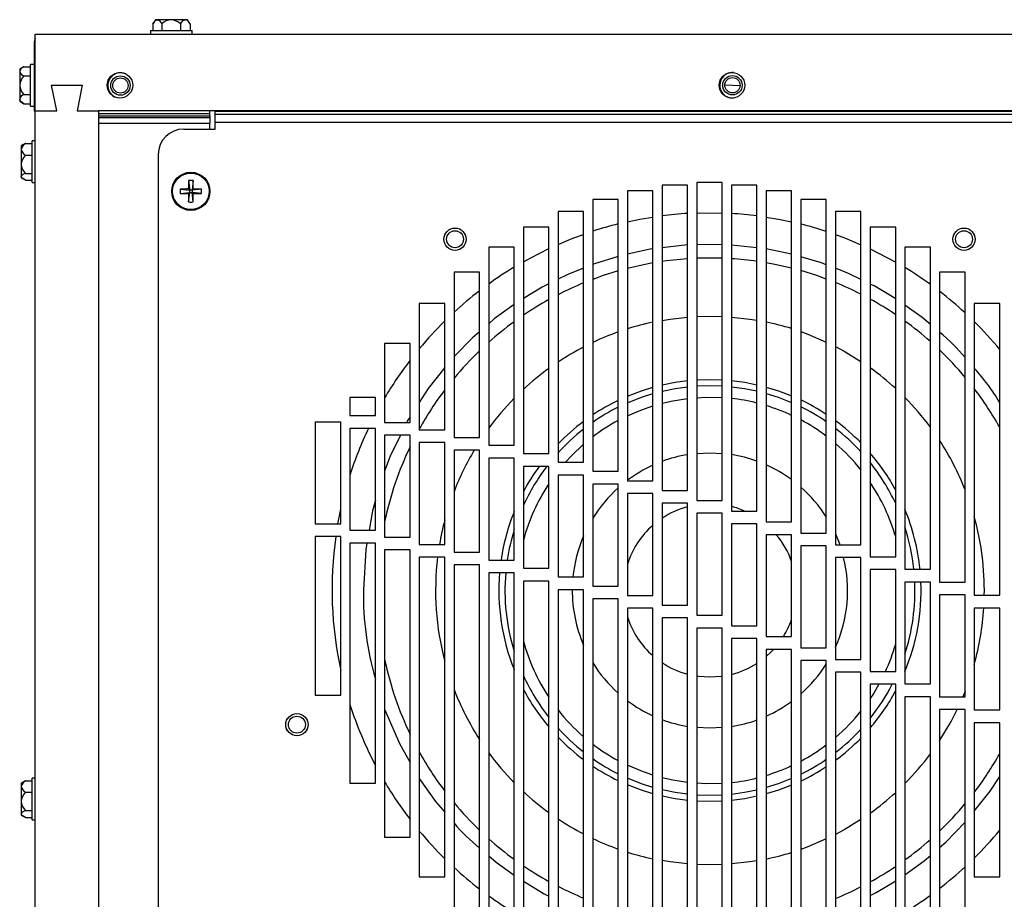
# Model space of a CAD drawing. Extents: x 21 to 164, y 8 to 115.
# Tile 33 of 53: x 70 to 79, y 57 to 66. Entities that reach past the tile are written whole.
import ezdxf

# ---------------------------------------------------------------- set-up
doc = ezdxf.new("R2010")
doc.units = 0
doc.layers.add('BODY', color=3, linetype='CONTINUOUS')

msp = doc.modelspace()

# ---------------------------------------------------------------- linework, layer by layer
at = {"layer": 'BODY', "linetype": 'CONTINUOUS'}
for p, q in [((70.9849, 65.8594), (70.9624, 65.8204)), ((71.0043, 65.8594), (70.9849, 65.8594)), ((71.1389, 65.8594), (71.0043, 65.8594)), ((71.277, 65.8594), (71.1389, 65.8594)), ((71.2999, 65.8594), (71.277, 65.8594)), ((71.3224, 65.8204), (71.2999, 65.8594)), ((70.9379, 65.7519), (70.9379, 65.7164)), ((70.9379, 65.7519), (71.3468, 65.7519)), ((70.9606, 65.8172), (70.9606, 65.7519)), ((71.048, 65.8172), (71.048, 65.7519)), ((71.2298, 65.8172), (71.2298, 65.7519)), ((71.3242, 65.8172), (71.3242, 65.7519)), ((71.3468, 65.7519), (71.3469, 65.7519)), ((71.3469, 65.7164), (71.3469, 65.7519)), ((69.8074, 64.9664), (69.8074, 65.7164)), ((69.8074, 65.7164), (89.4674, 65.7164)), ((69.7974, 65.6374), (69.8074, 65.6374)), ((69.7974, 65.6374), (69.7974, 64.9664)), ((69.6961, 65.398), (69.6545, 65.3739)), ((69.6545, 65.3739), (69.6545, 65.3531)), ((69.6545, 65.3531), (69.6545, 65.2169)), ((69.6967, 65.3983), (69.762, 65.3983)), ((69.7974, 65.4209), (69.762, 65.4209)), ((69.762, 65.0119), (69.762, 65.4209)), ((69.6967, 65.3078), (69.762, 65.3078)), ((69.6545, 65.2169), (69.6545, 65.0803)), ((70.0174, 64.9664), (69.9674, 65.2164)), ((69.9674, 65.2164), (70.2674, 65.2164)), ((70.2674, 65.2164), (70.2174, 64.9664)), ((76.5677, 65.2202), (76.7171, 65.2135)), ((69.6545, 65.0803), (69.6545, 65.059)), ((69.6967, 65.126), (69.762, 65.126)), ((69.6545, 65.059), (69.6961, 65.0349)), ((69.6967, 65.0346), (69.762, 65.0346)), ((69.762, 65.0119), (69.7974, 65.0119)), ((69.7974, 64.9664), (69.8074, 64.9664)), ((69.8074, 14.4664), (69.8074, 64.9664)), ((69.8074, 64.9664), (70.0174, 64.9664)), ((70.2174, 64.9664), (70.4274, 64.9664)), ((88.8474, 64.9664), (70.4274, 64.9664)), ((70.4274, 64.9664), (70.4274, 52.4414)), ((71.5184, 64.9393), (71.5184, 64.9664)), ((71.5724, 64.9636), (71.5724, 64.9664)), ((70.4274, 64.9393), (71.5184, 64.9393)), ((70.4274, 64.9174), (71.5184, 64.9174)), ((70.4274, 64.8996), (71.5184, 64.8996)), ((71.5184, 64.9174), (71.5184, 64.9393)), ((71.5184, 64.9174), (71.5184, 64.8996)), ((71.5184, 64.8996), (71.5184, 64.8437)), ((71.5724, 64.9329), (71.5724, 64.9636)), ((71.5724, 64.9636), (87.2124, 64.9636)), ((71.5724, 64.9321), (71.5724, 64.9329)), ((71.5724, 64.9329), (87.2124, 64.9329)), ((71.5724, 64.8539), (71.5724, 64.9321)), ((71.5724, 64.9321), (87.2124, 64.9321)), ((70.4274, 64.8437), (71.5184, 64.8437)), ((71.2624, 64.7868), (71.5724, 64.7868)), ((71.5184, 64.7868), (71.5184, 64.8437)), ((71.5724, 64.7868), (71.5724, 64.8539)), ((71.5724, 64.8539), (87.2124, 64.8539)), ((69.6897, 64.6356), (69.6695, 64.6239)), ((69.6695, 64.6239), (69.6695, 64.5878)), ((69.6695, 64.5878), (69.6695, 64.4402)), ((69.7117, 64.6457), (69.6904, 64.6345)), ((69.7117, 64.6457), (69.777, 64.6457)), ((69.8074, 64.6709), (69.777, 64.6709)), ((69.777, 64.2619), (69.777, 64.6709)), ((69.7117, 64.5298), (69.777, 64.5298)), ((71.0124, 64.5368), (71.0124, 55.9328)), ((69.6695, 64.4402), (69.6695, 64.3188)), ((69.6695, 64.3188), (69.6695, 64.309)), ((69.6695, 64.309), (69.6897, 64.2973)), ((69.7117, 64.3505), (69.777, 64.3505)), ((69.7117, 64.2871), (69.777, 64.2871)), ((69.777, 64.2619), (69.8074, 64.2619)), ((71.2277, 64.1978), (71.3209, 64.1879)), ((71.3095, 64.1993), (71.3209, 64.1879)), ((71.311, 64.2811), (71.3209, 64.1879)), ((71.3538, 64.2811), (71.3439, 64.1879)), ((71.3439, 64.1879), (71.3552, 64.1993)), ((71.437, 64.1978), (71.3439, 64.1879)), ((76.2024, 64.2374), (75.9524, 64.2374)), ((75.9524, 64.2374), (75.9524, 61.243)), ((76.2024, 61.243), (76.2024, 64.2374)), ((76.5424, 64.2625), (76.2924, 64.2625)), ((76.2924, 64.2625), (76.2924, 61.1437)), ((76.5424, 61.1437), (76.5424, 64.2625)), ((76.8824, 64.2374), (76.6324, 64.2374)), ((76.6324, 64.2374), (76.6324, 61.0408)), ((76.8824, 61.0408), (76.8824, 64.2374)), ((71.2277, 64.1551), (71.3209, 64.1649)), ((71.3209, 64.1649), (71.3095, 64.1536)), ((71.311, 64.0718), (71.3209, 64.1649)), ((71.3439, 64.1879), (71.3209, 64.1879)), ((71.3209, 64.1649), (71.3209, 64.1879)), ((71.3209, 64.1649), (71.3439, 64.1649)), ((71.3439, 64.1879), (71.3439, 64.1649)), ((71.3552, 64.1536), (71.3439, 64.1649)), ((71.437, 64.1551), (71.3439, 64.1649)), ((71.3538, 64.0718), (71.3439, 64.1649)), ((75.5224, 64.0971), (75.2724, 64.0971)), ((75.2724, 64.0971), (75.2724, 61.4307)), ((75.5224, 61.4307), (75.5224, 64.0971)), ((75.8624, 64.1827), (75.6124, 64.1827)), ((75.6124, 64.1827), (75.6124, 61.3387)), ((75.8624, 61.3387), (75.8624, 64.1827)), ((77.2224, 64.1827), (76.9724, 64.1827)), ((76.9724, 64.1827), (76.9724, 60.9342)), ((77.2224, 60.9342), (77.2224, 64.1827)), ((77.5624, 64.0971), (77.3124, 64.0971)), ((77.3124, 64.0971), (77.3124, 60.8239)), ((77.5624, 60.8239), (77.5624, 64.0971)), ((75.1824, 63.9786), (74.9324, 63.9786)), ((74.9324, 63.9786), (74.9324, 61.5193)), ((75.1824, 61.5193), (75.1824, 63.9786)), ((76.2924, 63.9634), (76.4143, 63.9655)), ((76.4143, 63.9655), (76.5424, 63.9632)), ((77.9024, 63.9786), (77.6524, 63.9786)), ((77.6524, 63.9786), (77.6524, 60.7098)), ((77.9024, 60.7098), (77.9024, 63.9786)), ((74.8424, 63.8239), (74.5924, 63.8239)), ((74.5924, 63.8239), (74.5924, 61.6043)), ((74.8424, 61.6043), (74.8424, 63.8239)), ((78.2424, 63.8239), (77.9924, 63.8239)), ((77.9924, 63.8239), (77.9924, 60.5919)), ((78.2424, 60.5919), (78.2424, 63.8239)), ((74.5024, 63.6279), (74.2524, 63.6279)), ((74.2524, 63.6279), (74.2524, 61.6857)), ((74.5024, 61.6857), (74.5024, 63.6279)), ((76.2024, 63.6512), (75.9524, 63.6223)), ((76.5424, 63.6534), (76.2924, 63.6526)), ((76.8824, 63.6222), (76.6324, 63.6493)), ((78.5824, 63.6279), (78.3324, 63.6279)), ((78.3324, 63.6279), (78.3324, 60.4702)), ((78.5824, 60.4702), (78.5824, 63.6279)), ((76.4217, 63.5223), (76.2924, 63.5197)), ((76.5424, 63.5201), (76.4217, 63.5223)), ((77.2224, 63.5599), (76.9724, 63.6123)), ((74.1624, 63.383), (73.9124, 63.383)), ((73.9124, 63.383), (73.9124, 61.7638)), ((74.1624, 61.7638), (74.1624, 63.383)), ((78.9224, 63.383), (78.6724, 63.383)), ((78.6724, 63.383), (78.6724, 60.3447)), ((78.9224, 60.3447), (78.9224, 63.383)), ((73.8224, 63.0763), (73.5724, 63.0763)), ((73.5724, 63.0763), (73.5724, 61.8383)), ((73.8224, 61.8383), (73.8224, 63.0763)), ((79.2624, 63.0763), (79.0124, 63.0763)), ((79.0124, 63.0763), (79.0124, 60.2152)), ((79.2624, 60.2152), (79.2624, 63.0763)), ((76.2924, 62.9487), (76.4217, 62.9518)), ((76.4217, 62.9518), (76.5424, 62.9491)), ((73.4824, 62.6844), (73.2324, 62.6844)), ((73.2324, 62.6844), (73.2324, 61.9094)), ((73.4824, 61.9094), (73.4824, 62.6844)), ((76.2924, 62.3278), (76.4217, 62.3318)), ((76.2924, 62.2676), (76.4217, 62.2718)), ((76.4217, 62.3318), (76.5424, 62.3283)), ((76.4217, 62.2718), (76.5424, 62.2682)), ((73.1424, 62.1551), (72.8924, 62.1551)), ((72.8924, 62.1551), (72.8924, 61.9771)), ((73.1424, 61.9771), (73.1424, 62.1551)), ((72.8924, 61.9771), (73.1424, 61.9771)), ((73.1356, 61.9771), (73.1424, 61.99)), ((72.5524, 61.9164), (72.8024, 61.9164)), ((72.5524, 61.9164), (72.5524, 60.9164)), ((72.8024, 60.9164), (72.8024, 61.9164)), ((73.2324, 61.9094), (73.4824, 61.9094)), ((72.8924, 61.8521), (72.8924, 60.8521)), ((73.1424, 61.8521), (72.8924, 61.8521)), ((73.1424, 60.8521), (73.1424, 61.8521)), ((73.2324, 61.7844), (73.2324, 60.7844)), ((73.4824, 61.7844), (73.2324, 61.7844)), ((73.4824, 60.7844), (73.4824, 61.7844)), ((73.5724, 61.8383), (73.8224, 61.8383)), ((73.5724, 61.7133), (73.5724, 60.7133)), ((73.8224, 61.7133), (73.5724, 61.7133)), ((73.8224, 60.7133), (73.8224, 61.7133)), ((73.9124, 61.7638), (74.1624, 61.7638)), ((74.2524, 61.6857), (74.5024, 61.6857)), ((73.9124, 61.6388), (73.9124, 60.6388)), ((74.1624, 61.6388), (73.9124, 61.6388)), ((74.1624, 60.6388), (74.1624, 61.6388)), ((74.5924, 61.6043), (74.8424, 61.6043)), ((74.2524, 61.5608), (74.2524, 60.5607)), ((74.5024, 61.5608), (74.2524, 61.5608)), ((74.5024, 60.5607), (74.5024, 61.5608)), ((74.9324, 61.5193), (75.1824, 61.5193)), ((74.5924, 61.4793), (74.5924, 60.4793)), ((74.8424, 61.4793), (74.5924, 61.4793)), ((74.8424, 60.4793), (74.8424, 61.4793)), ((74.9324, 61.3943), (74.9324, 60.3943)), ((75.1824, 61.3943), (74.9324, 61.3943)), ((75.1824, 60.3943), (75.1824, 61.3943)), ((75.2724, 61.4307), (75.5224, 61.4307)), ((75.2724, 61.3057), (75.2724, 60.3057)), ((75.5224, 61.3057), (75.2724, 61.3057)), ((75.5224, 60.3057), (75.5224, 61.3057)), ((75.6124, 61.3387), (75.8624, 61.3387)), ((75.6124, 61.2137), (75.6124, 60.2137)), ((75.8624, 61.2137), (75.6124, 61.2137)), ((75.8624, 60.2137), (75.8624, 61.2137)), ((75.9524, 61.243), (76.2024, 61.243)), ((75.9524, 61.118), (75.9524, 60.118)), ((76.2024, 61.118), (75.9524, 61.118)), ((76.2024, 60.118), (76.2024, 61.118)), ((76.2924, 61.1437), (76.5424, 61.1437)), ((72.7743, 60.9164), (72.8024, 61.0583)), ((76.2924, 61.0187), (76.2924, 60.0187)), ((76.5424, 61.0187), (76.2924, 61.0187)), ((76.5424, 60.0187), (76.5424, 61.0187)), ((76.6324, 61.0408), (76.8824, 61.0408)), ((72.5524, 60.9164), (72.8024, 60.9164)), ((76.6324, 60.9158), (76.6324, 59.9158)), ((76.8824, 60.9158), (76.6324, 60.9158)), ((76.8824, 59.9158), (76.8824, 60.9158)), ((76.9724, 60.9342), (77.2224, 60.9342)), ((72.8924, 60.8521), (73.1424, 60.8521)), ((77.3124, 60.8239), (77.5624, 60.8239)), ((72.8024, 60.7914), (72.5524, 60.7914)), ((72.5524, 60.7914), (72.5524, 59.2341)), ((72.8024, 59.2341), (72.8024, 60.7914)), ((72.8924, 60.7271), (72.8924, 58.3739)), ((73.1424, 60.7271), (72.8924, 60.7271)), ((73.1424, 58.3739), (73.1424, 60.7271)), ((73.2324, 60.7844), (73.4824, 60.7844)), ((76.9724, 60.8092), (76.9724, 59.8092)), ((77.2224, 60.8092), (76.9724, 60.8092)), ((77.2224, 59.8092), (77.2224, 60.8092)), ((73.2324, 60.6594), (73.2324, 57.8446)), ((73.4824, 60.6594), (73.2324, 60.6594)), ((73.4824, 57.8446), (73.4824, 60.6594)), ((73.5724, 60.7133), (73.8224, 60.7133)), ((73.9124, 60.6388), (74.1624, 60.6388)), ((77.3124, 60.6989), (77.3124, 59.6989)), ((77.5624, 60.6989), (77.3124, 60.6989)), ((77.5624, 59.6989), (77.5624, 60.6989)), ((77.6524, 60.7098), (77.9024, 60.7098)), ((73.5724, 60.5883), (73.5724, 57.4527)), ((73.8224, 60.5883), (73.5724, 60.5883)), ((73.8224, 57.4527), (73.8224, 60.5883)), ((74.2524, 60.5607), (74.5024, 60.5607)), ((77.6524, 60.5848), (77.6524, 59.5848)), ((77.9024, 60.5848), (77.6524, 60.5848)), ((77.9024, 59.5848), (77.9024, 60.5848)), ((77.9924, 60.5919), (78.2424, 60.5919)), ((73.9124, 60.5138), (73.9124, 57.146)), ((74.1624, 60.5138), (73.9124, 60.5138)), ((74.1624, 57.146), (74.1624, 60.5138)), ((74.2524, 60.4358), (74.2524, 56.901)), ((74.5024, 60.4358), (74.2524, 60.4358)), ((74.5024, 56.901), (74.5024, 60.4358)), ((74.5924, 60.4793), (74.8424, 60.4793)), ((77.9924, 60.4669), (77.9924, 59.4669)), ((78.2424, 60.4669), (77.9924, 60.4669)), ((78.2424, 59.4669), (78.2424, 60.4669)), ((78.3324, 60.4702), (78.5824, 60.4702)), ((74.5924, 60.3543), (74.5924, 56.7051)), ((74.8424, 60.3543), (74.5924, 60.3543)), ((74.8424, 56.7051), (74.8424, 60.3543)), ((74.9324, 60.3943), (75.1824, 60.3943)), ((78.3324, 60.3452), (78.3324, 59.3452)), ((78.5824, 60.3452), (78.3324, 60.3452)), ((78.5824, 59.3452), (78.5824, 60.3452)), ((78.6724, 60.3447), (78.9224, 60.3447)), ((74.9324, 60.2693), (74.9324, 56.5504)), ((75.1824, 60.2693), (74.9324, 60.2693)), ((75.1824, 56.5504), (75.1824, 60.2693)), ((75.2724, 60.3057), (75.5224, 60.3057)), ((75.2724, 60.1807), (75.2724, 56.4319)), ((75.5224, 60.1807), (75.2724, 60.1807)), ((75.5224, 56.4319), (75.5224, 60.1807)), ((75.6124, 60.2137), (75.8624, 60.2137)), ((78.6724, 60.2197), (78.6724, 59.2197)), ((78.9224, 60.2197), (78.6724, 60.2197)), ((78.9224, 59.2197), (78.9224, 60.2197)), ((79.0124, 60.2152), (79.2624, 60.2152)), ((75.6124, 60.0887), (75.6124, 56.3463)), ((75.8624, 60.0887), (75.6124, 60.0887)), ((75.8624, 56.3463), (75.8624, 60.0887)), ((75.9524, 60.118), (76.2024, 60.118)), ((79.0124, 60.0902), (79.0124, 59.0902)), ((79.2624, 60.0902), (79.0124, 60.0902)), ((79.2624, 59.0902), (79.2624, 60.0902)), ((75.9524, 59.993), (75.9524, 56.2916)), ((76.2024, 59.993), (75.9524, 59.993)), ((76.2024, 56.2916), (76.2024, 59.993)), ((76.2924, 60.0187), (76.5424, 60.0187)), ((76.2924, 59.8937), (76.2924, 56.2664)), ((76.5424, 59.8937), (76.2924, 59.8937)), ((76.5424, 56.2664), (76.5424, 59.8937)), ((76.6324, 59.9158), (76.8824, 59.9158)), ((76.6324, 59.7908), (76.6324, 56.2916)), ((76.8824, 59.7908), (76.6324, 59.7908)), ((76.8824, 56.2916), (76.8824, 59.7908)), ((76.9724, 59.8092), (77.2224, 59.8092)), ((76.9724, 59.6842), (76.9724, 56.3463)), ((77.2224, 59.6842), (76.9724, 59.6842)), ((77.2224, 56.3463), (77.2224, 59.6842)), ((77.3124, 59.6989), (77.5624, 59.6989)), ((77.3124, 59.5739), (77.3124, 56.4319)), ((77.5624, 59.5739), (77.3124, 59.5739)), ((77.5624, 56.4319), (77.5624, 59.5739)), ((77.6524, 59.5848), (77.9024, 59.5848)), ((77.9924, 59.4669), (78.2424, 59.4669)), ((77.6524, 59.4598), (77.6524, 56.5504)), ((77.9024, 59.4598), (77.6524, 59.4598)), ((77.9024, 56.5504), (77.9024, 59.4598)), ((77.9924, 59.3419), (77.9924, 56.7051)), ((78.2424, 59.3419), (77.9924, 59.3419)), ((78.2424, 56.7051), (78.2424, 59.3419)), ((78.3324, 59.3452), (78.5824, 59.3452)), ((78.9244, 59.2755), (78.9017, 59.2197)), ((72.5524, 59.2341), (72.8024, 59.2341)), ((78.3324, 59.2202), (78.3324, 56.901)), ((78.5824, 59.2202), (78.3324, 59.2202)), ((78.5824, 56.901), (78.5824, 59.2202)), ((78.6724, 59.2197), (78.9224, 59.2197)), ((78.6724, 59.0947), (78.6724, 57.146)), ((78.9224, 59.0947), (78.6724, 59.0947)), ((78.9224, 57.146), (78.9224, 59.0947)), ((79.0124, 59.0902), (79.2624, 59.0902)), ((76.4217, 58.9118), (76.2924, 58.918)), ((76.5424, 58.9172), (76.4217, 58.9118)), ((79.0124, 58.9652), (79.0124, 57.4527)), ((79.2624, 58.9652), (79.0124, 58.9652)), ((79.2624, 57.4527), (79.2624, 58.9652)), ((69.8074, 58.4209), (69.777, 58.4209)), ((69.777, 58.0119), (69.777, 58.4209)), ((69.6923, 58.3871), (69.6695, 58.3739)), ((69.6695, 58.3739), (69.6695, 58.34)), ((69.6695, 58.34), (69.6695, 58.1936)), ((69.7117, 58.3964), (69.693, 58.3859)), ((69.7117, 58.3964), (69.777, 58.3964)), ((72.8924, 58.3739), (73.1424, 58.3739)), ((69.7117, 58.2836), (69.777, 58.2836)), ((76.4217, 58.2518), (76.2924, 58.256)), ((76.5424, 58.2554), (76.4217, 58.2518)), ((69.6695, 58.1936), (69.6695, 58.0701)), ((76.4217, 58.1918), (76.2924, 58.1959)), ((76.5424, 58.1953), (76.4217, 58.1918)), ((69.6695, 58.0701), (69.6695, 58.059)), ((69.6695, 58.059), (69.6923, 58.0458)), ((69.7117, 58.1037), (69.777, 58.1037)), ((69.7117, 58.0365), (69.777, 58.0365)), ((69.777, 58.0119), (69.8074, 58.0119)), ((73.2324, 57.8446), (73.4824, 57.8446)), ((76.4217, 57.5718), (76.2924, 57.5749)), ((76.5424, 57.5745), (76.4217, 57.5718)), ((73.5724, 57.4527), (73.8224, 57.4527)), ((79.0124, 57.4527), (79.2624, 57.4527))]:
    msp.add_line(p, q, dxfattribs=at)
at = {"layer": 'BODY', "linetype": 'CONTINUOUS', "flags": 128}
for points in [[(70.9606, 65.8172), (70.9851, 65.8508), (71.0007, 65.8591), (71.0043, 65.8594)], [(71.2298, 65.8172), (71.2563, 65.8508), (71.2732, 65.8591), (71.277, 65.8594)], [(69.8074, 65.6743), (69.7992, 65.6542), (69.7974, 65.6374)], [(69.6967, 65.0346), (69.6631, 65.0603), (69.6548, 65.0766), (69.6545, 65.0803)], [(69.7117, 64.2871), (69.6781, 64.305), (69.6698, 64.3163), (69.6695, 64.3188)], [(75.6124, 63.8774), (75.7349, 63.9025), (75.8624, 63.924)], [(76.9724, 63.9231), (77.0937, 63.9025), (77.2224, 63.8761)], [(74.9324, 63.6555), (75.0787, 63.7158), (75.1824, 63.7542)], [(77.6524, 63.752), (77.7499, 63.7158), (77.9024, 63.6528)], [(74.5924, 63.4854), (74.6651, 63.5255), (74.8424, 63.6147)], [(75.5224, 63.5377), (75.2893, 63.4665), (75.2724, 63.4598)], [(75.8624, 63.6118), (75.834, 63.6086), (75.6124, 63.5605)], [(77.5624, 63.4565), (77.5165, 63.4744), (77.3124, 63.5352)], [(77.9924, 63.6118), (78.1635, 63.5255), (78.2424, 63.4819)], [(75.1824, 63.4239), (75.0278, 63.3622), (74.9324, 63.3145)], [(75.8624, 63.474), (75.7857, 63.4597), (75.6124, 63.4203)], [(76.2024, 63.5149), (75.9962, 63.4944), (75.9524, 63.4883)], [(77.2224, 63.4225), (77.0578, 63.4597), (76.9724, 63.4755)], [(77.9024, 63.3113), (77.7787, 63.3719), (77.6524, 63.4213)], [(75.5224, 63.3958), (75.3737, 63.3493), (75.2724, 63.313)], [(77.5624, 63.3163), (77.4698, 63.3493), (77.3124, 63.3983)], [(74.8424, 63.2696), (74.776, 63.2365), (74.5924, 63.125)], [(78.2424, 63.122), (78.0315, 63.2481), (77.9924, 63.2672)], [(74.5024, 63.0663), (74.3077, 62.9247), (74.2524, 62.877)], [(78.5824, 62.8712), (78.502, 62.9396), (78.3324, 63.0611)], [(75.9524, 62.9105), (76.0301, 62.9231), (76.2024, 62.9428)], [(76.6324, 62.9435), (76.8134, 62.9231), (76.8824, 62.9121)], [(74.1624, 62.7993), (74.0946, 62.7408), (73.9124, 62.5551)], [(77.3124, 62.8001), (77.3827, 62.7743), (77.5624, 62.698)], [(77.6524, 62.6538), (77.7383, 62.6076), (77.9024, 62.5077)], [(73.8239, 62.4484), (73.6591, 62.2436), (73.5724, 62.107)], [(75.9524, 62.2779), (76.081, 62.3036), (76.2024, 62.3202)], [(76.6324, 62.3211), (76.7625, 62.3036), (76.8824, 62.2799)], [(75.6124, 62.167), (75.7496, 62.2197), (75.8624, 62.2548)], [(75.6124, 62.1017), (75.7521, 62.157), (75.8624, 62.1924)], [(75.9524, 62.2162), (76.0821, 62.2429), (76.2024, 62.2598)], [(76.6324, 62.2607), (76.7614, 62.2429), (76.8824, 62.2183)], [(76.9724, 62.2572), (77.0939, 62.2197), (77.2224, 62.1707)], [(76.9724, 62.1949), (77.0914, 62.157), (77.2224, 62.1055)], [(75.6124, 61.9753), (75.7439, 62.0314), (75.8624, 62.0724)], [(75.9524, 62.0978), (76.057, 62.1214), (76.2024, 62.1441)], [(76.2924, 62.1524), (76.381, 62.1564), (76.5424, 62.153)], [(73.4824, 61.9653), (73.4546, 61.9216), (73.4487, 61.9094)], [(73.3877, 61.7844), (73.2878, 61.5798), (73.2324, 61.4306)], [(75.0041, 61.5193), (75.0674, 61.5873), (75.1799, 61.6932)], [(76.2924, 61.6056), (76.4217, 61.6118), (76.5424, 61.6064)], [(73.1424, 61.1463), (73.1138, 61.0442), (73.0802, 60.8521)], [(77.6524, 60.8168), (77.6877, 60.7307), (77.6952, 60.7098)], [(73.0582, 60.7271), (73.0467, 60.6613), (73.0238, 60.2681)], [(77.0453, 59.6842), (77.0228, 59.6608), (76.9724, 59.6143)], [(76.4217, 59.4118), (76.3108, 59.4191), (76.2924, 59.4217)], [(76.5424, 59.4204), (76.5327, 59.4191), (76.4217, 59.4118)], [(78.0785, 59.3419), (78.0278, 59.2561), (77.9924, 59.2016)], [(73.2324, 59.0991), (73.3808, 58.7544), (73.4824, 58.5763)], [(75.8624, 58.4512), (75.7439, 58.4922), (75.6124, 58.5483)], [(73.5724, 58.4195), (73.7322, 58.1941), (73.8224, 58.087)], [(75.8624, 58.3312), (75.7521, 58.3666), (75.6124, 58.422)], [(76.2024, 58.3795), (76.057, 58.4022), (75.9524, 58.4259)], [(77.2224, 58.4182), (77.0914, 58.3666), (76.9724, 58.3287)], [(79.0124, 58.0974), (79.1695, 58.2927), (79.2624, 58.4389)], [(75.8624, 58.2688), (75.7496, 58.304), (75.6124, 58.3566)], [(76.2024, 58.2638), (76.0821, 58.2807), (75.9524, 58.3074)], [(76.5424, 58.3707), (76.381, 58.3672), (76.2924, 58.3712)], [(76.8824, 58.3053), (76.7614, 58.2807), (76.6324, 58.2629)], [(77.2224, 58.3529), (77.0939, 58.304), (76.9724, 58.2664)], [(76.2024, 58.2035), (76.081, 58.22), (75.9524, 58.2457)], [(76.8824, 58.2437), (76.7625, 58.22), (76.6324, 58.2026)], [(69.7117, 58.0365), (69.6781, 58.0554), (69.6698, 58.0674), (69.6695, 58.0701)], [(77.9024, 58.016), (77.7383, 57.916), (77.6524, 57.8698)], [(78.6724, 57.7422), (78.734, 57.7954), (78.9244, 57.9895)], [(77.5624, 57.8256), (77.3827, 57.7493), (77.3124, 57.7235)], [(74.2524, 57.6598), (74.3266, 57.5966), (74.5024, 57.4707)], [(78.3324, 57.4744), (78.5209, 57.6115), (78.5824, 57.6646)], [(76.2024, 57.5808), (76.0301, 57.6005), (75.9524, 57.6131)], [(76.8824, 57.6115), (76.8134, 57.6005), (76.6324, 57.5801)], [(74.5924, 57.4106), (74.7971, 57.2882), (74.8424, 57.266)], [(77.9924, 57.2697), (78.0526, 57.2998), (78.2424, 57.4151)]]:
    msp.add_lwpolyline(points, dxfattribs=at)
at = {"layer": 'BODY', "linetype": 'CONTINUOUS'}
for centre, radius in [((70.6374, 65.2164), 0.125), ((70.6424, 65.2139), 0.095), ((70.6424, 65.2139), 0.0748), ((76.6374, 65.2164), 0.125), ((76.6424, 65.2164), 0.095), ((76.6424, 65.2164), 0.0748), ((71.3324, 64.1764), 0.1875), ((71.3324, 64.1764), 0.1793), ((73.9224, 63.7064), 0.1096), ((73.9224, 63.7064), 0.1094), ((78.9124, 63.7064), 0.1096), ((78.9124, 63.7064), 0.1094), ((73.9224, 63.7064), 0.083), ((78.9124, 63.7064), 0.083), ((72.3724, 58.9464), 0.1096), ((72.3724, 58.9464), 0.1094), ((72.3724, 58.9464), 0.083)]:
    msp.add_circle(centre, radius, dxfattribs=at)
for centre, radius, start, end in [((70.9849, 65.7956), 0.0666, 18.86388, 73.1218), ((71.1489, 65.7187), 0.1411, 94.09355, 135.71029), ((71.1263, 65.7133), 0.1466, 45.11119, 85.08525), ((71.2589, 65.7916), 0.0701, 21.3799, 75.04126), ((69.7218, 65.3325), 0.0704, 110.92437, 163.05685), ((69.7175, 65.3695), 0.0651, 194.66638, 251.35537), ((69.7983, 65.2054), 0.1443, 134.78139, 175.42549), ((70.6424, 65.2139), 0.125, 64.73698, 242.13327), ((70.6424, 65.2139), 0.1245, 59.58604, 247.2839), ((76.6424, 65.2164), 0.125, 90, 268.85544), ((76.6424, 65.2164), 0.1245, 85.40629, 274.59374), ((69.7846, 65.222), 0.1302, 182.25964, 227.53348), ((69.7205, 65.0617), 0.0686, 110.30478, 164.24271), ((71.2624, 64.5368), 0.25, 90, 180), ((69.7534, 64.571), 0.0856, 119.186, 168.69403), ((69.7489, 64.6013), 0.0806, 189.64333, 242.47665), ((69.8104, 64.4286), 0.1414, 134.28769, 175.30118), ((69.7968, 64.4454), 0.1274, 182.32654, 228.08459), ((69.7218, 64.2931), 0.0583, 100.02142, 153.81161), ((71.6917, 64.1764), 0.4645, 177.36272, 182.63728), ((71.3298, 60.8243), 3.3751, 90.34435, 91.73316), ((74.6824, 64.1791), 3.373, 178.26681, 179.65649), ((71.3324, 63.817), 0.4646, 87.36334, 92.63666), ((67.9823, 64.1791), 3.373, 0.34351, 1.73319), ((71.335, 60.8241), 3.3752, 88.26687, 89.65563), ((70.9725, 64.1764), 0.465, 357.36552, 2.63448), ((71.3298, 67.5343), 3.3808, 268.26965, 269.65612), ((74.6824, 64.1738), 3.373, 180.34351, 181.73319), ((67.9823, 64.1738), 3.373, 358.26681, 359.65649), ((71.3349, 67.5345), 3.3809, 270.3439, 271.73032), ((71.3324, 64.5359), 0.4646, 267.36334, 272.63666), ((76.4143, 60.2681), 3.6973, 93.28571, 97.17679), ((76.4143, 60.2681), 3.6973, 82.72675, 86.61844), ((76.4143, 60.2681), 3.6973, 103.95924, 107.98981), ((76.4143, 60.2681), 3.6973, 71.90956, 75.94214), ((76.4143, 60.2681), 3.6973, 121.13834, 125.7834), ((76.4217, 60.2618), 3.2605, 81.87815, 86.29591), ((76.4143, 60.2681), 3.6973, 54.09857, 58.7498), ((76.4217, 60.2618), 3.2605, 112.34072, 117.1801), ((76.4217, 60.2618), 3.2605, 62.99204, 67.82487), ((76.4143, 60.2681), 3.6973, 127.52189, 132.58481), ((76.4143, 60.2681), 3.6973, 47.28509, 52.35737), ((76.4217, 60.2618), 3.2605, 118.97265, 124.12965), ((76.4217, 60.2618), 3.2605, 56.05528, 61.20237), ((76.4143, 60.2681), 3.6973, 134.50912, 140.23184), ((76.4217, 60.2618), 3.2605, 126.06272, 131.70887), ((76.4217, 60.2618), 2.69, 102.0017, 107.51031), ((76.4217, 60.2618), 2.69, 72.68436, 78.18813), ((76.4217, 60.2618), 3.2605, 48.49608, 54.12662), ((76.4143, 60.2681), 3.6973, 39.61835, 45.35655), ((76.4217, 60.2618), 2.69, 109.53209, 115.29453), ((77.4528, 61.3042), 1.9259, 40.17092, 50.7079), ((76.4217, 60.2618), 2.69, 117.43414, 123.61885), ((76.4217, 60.2618), 3.2605, 133.86401, 140.32017), ((76.4217, 60.2618), 3.2605, 39.86444, 46.34817), ((76.4143, 60.2681), 3.6973, 142.46497, 149.38372), ((76.4217, 60.2618), 2.69, 125.9531, 132.8483), ((76.4217, 60.2618), 2.69, 47.40453, 54.27603), ((77.4866, 61.0425), 2.0704, 30.94016, 42.52716), ((76.4217, 60.2618), 3.2605, 142.86616, 150.9154), ((76.4217, 60.2618), 3.2605, 29.39832, 37.38696), ((76.4217, 60.2618), 2.69, 135.52178, 143.75088), ((76.4217, 60.2618), 2.07, 115.7518, 123.7277), ((76.4217, 60.2618), 1.895, 75.93151, 83.61807), ((76.4217, 60.2618), 1.895, 65.0074, 73.10762), ((76.4217, 60.2618), 2.07, 56.56205, 64.51589), ((76.4217, 60.2618), 2.69, 36.56209, 44.74271), ((76.4217, 60.2618), 2.01, 116.57974, 124.87731), ((76.4217, 60.2618), 2.01, 55.42515, 63.69788), ((76.4217, 60.2618), 2.07, 126.77862, 136.01303), ((76.4217, 60.2618), 1.895, 118.33308, 127.33849), ((76.4217, 60.2618), 1.895, 52.99242, 61.96606), ((76.4217, 60.2618), 2.07, 44.33345, 53.52215), ((76.4143, 60.2681), 3.6973, 154.63264, 162.28005), ((76.4217, 60.2618), 2.01, 128.06807, 137.81456), ((76.4217, 60.2618), 2.01, 42.55431, 52.24701), ((76.4217, 60.2618), 1.895, 38.5614, 49.50256), ((76.4217, 60.2618), 2.69, 21.51067, 33.20997), ((76.4217, 60.2618), 3.2605, 154.35674, 168.00931), ((76.4217, 60.2618), 2.69, 149.21099, 158.88316), ((76.4217, 60.2618), 1.35, 99.3514, 110.34513), ((76.4217, 60.2618), 1.35, 70.04911, 81.0235), ((76.4217, 60.2618), 2.07, 28.41355, 40.64472), ((76.4217, 60.2618), 1.35, 114.47782, 126.83597), ((76.4217, 60.2618), 1.35, 53.62509, 65.92819), ((76.4217, 60.2618), 2.01, 25.06999, 38.60989), ((76.4217, 60.2618), 2.01, 142.72096, 155.52326), ((76.4217, 60.2618), 2.07, 143.97481, 152.09796), ((76.4217, 60.2618), 1.895, 146.45329, 164.87561), ((76.4217, 60.2618), 1.895, 16.10402, 34.02089), ((76.4217, 60.2618), 1.35, 131.7739, 148.36187), ((76.4217, 60.2618), 1.35, 32.33682, 48.72048), ((76.4217, 60.2618), 2.07, 158.00663, 171.69652), ((76.4217, 60.2618), 0.85, 104.95563, 123.51729), ((76.4217, 60.2618), 0.85, 66.41156, 75.65196), ((76.4217, 60.2618), 2.07, 5.77912, 22.62919), ((76.4217, 60.2618), 2.69, 165.08416, 170.3374), ((76.4217, 60.2618), 2.69, 359.00776, 15.62118), ((76.4217, 60.2618), 2.01, 162.72793, 171.44682), ((76.4217, 60.2618), 0.85, 131.15292, 162.21111), ((76.4217, 60.2618), 2.01, 5.95225, 18.09054), ((76.4143, 60.2681), 3.6973, 171.863, 192.33978), ((76.4217, 60.2618), 1.35, 156.64188, 174.36927), ((76.4217, 60.2618), 0.85, 19.62193, 40.08809), ((76.4217, 60.2618), 2.69, 173.02839, 194.91584), ((76.4217, 60.2618), 1.35, 335.72531, 13.8419), ((76.4217, 60.2618), 2.07, 175.17976, 201.99337), ((76.4217, 60.2618), 2.01, 175.03552, 197.27207), ((76.4217, 60.2618), 2.01, 341.90946, 2.37906), ((76.4217, 60.2618), 2.07, 337.37081, 2.31006), ((76.0137, 60.2278), 2.9902, 179.22789, 196.20892), ((76.4217, 60.2618), 1.35, 179.68349, 203.35812), ((76.4217, 60.2618), 2.69, 344.37882, 356.34288), ((76.4217, 60.2618), 0.85, 197.78889, 228.84708), ((76.4217, 60.2618), 0.85, 327.82507, 340.37807), ((76.4217, 60.2618), 1.895, 195.12439, 213.54671), ((76.4217, 60.2618), 1.895, 335.19943, 343.89598), ((76.4217, 60.2618), 3.2605, 191.99069, 205.64326), ((76.4217, 60.2618), 1.35, 211.63813, 228.2261), ((76.4217, 60.2618), 0.85, 236.48271, 255.04437), ((76.4217, 60.2618), 0.85, 284.34804, 302.81505), ((76.4217, 60.2618), 1.35, 311.27952, 327.66318), ((76.4217, 60.2618), 2.01, 204.47674, 218.20977), ((76.4217, 60.2618), 2.69, 201.11684, 212.86929), ((76.4217, 60.2618), 2.07, 207.90204, 220.27274), ((76.4217, 60.2618), 2.01, 321.39011, 332.76435), ((76.4217, 60.2618), 2.07, 319.35528, 331.58645), ((76.4217, 60.2618), 1.35, 233.16403, 245.52218), ((76.4217, 60.2618), 1.35, 294.07181, 306.37491), ((76.4143, 60.2681), 3.6973, 197.71995, 207.75596), ((76.4217, 60.2618), 1.895, 218.1921, 229.05511), ((76.4217, 60.2618), 1.895, 310.49744, 321.43074), ((76.4217, 60.2618), 2.69, 326.79003, 334.28735), ((76.4217, 60.2618), 1.35, 249.65487, 260.6486), ((76.4217, 60.2618), 1.35, 278.9765, 289.95089), ((76.4217, 60.2618), 2.01, 222.18544, 231.93193), ((76.4217, 60.2618), 2.01, 307.75299, 317.44569), ((76.4217, 60.2618), 2.07, 223.98697, 233.22138), ((76.4217, 60.2618), 2.07, 306.47785, 315.66655), ((76.4217, 60.2618), 1.895, 232.66151, 241.66692), ((76.4217, 60.2618), 1.895, 298.03394, 307.00758), ((76.4217, 60.2618), 3.2605, 209.0846, 217.13384), ((76.4217, 60.2618), 2.69, 216.24912, 224.47822), ((76.4217, 60.2618), 2.01, 235.12269, 243.42026), ((76.4217, 60.2618), 2.01, 296.30212, 304.57485), ((76.4217, 60.2618), 2.69, 315.25729, 323.43791), ((76.4217, 60.2618), 3.2605, 322.61304, 330.60168), ((76.4217, 60.2618), 2.07, 236.2723, 244.2482), ((76.4217, 60.2618), 1.895, 286.89238, 294.9926), ((76.4217, 60.2618), 2.07, 295.48411, 303.43795), ((76.4217, 60.2618), 1.895, 276.38193, 284.06849), ((69.7512, 58.3228), 0.0835, 118.24088, 168.15027), ((69.7467, 58.3537), 0.0784, 190.11537, 243.49462), ((76.4143, 60.2681), 3.6973, 210.61628, 217.53503), ((69.8111, 58.1821), 0.1421, 134.41106, 175.33109), ((76.4217, 60.2618), 2.69, 227.1517, 234.0469), ((76.4217, 60.2618), 2.69, 305.72397, 312.59547), ((69.7975, 58.1988), 0.1281, 182.30998, 227.94787), ((76.4217, 60.2618), 3.2605, 219.67983, 226.13599), ((76.4217, 60.2618), 3.2605, 313.65183, 320.13556), ((69.7234, 58.0457), 0.0592, 101.39483, 155.60856), ((76.4217, 60.2618), 2.69, 236.38115, 242.56586), ((75.3765, 59.2319), 1.9264, 220.53143, 230.9297), ((76.4143, 60.2681), 3.6973, 219.76816, 225.49088), ((76.4217, 60.2618), 3.2605, 228.29113, 233.93728), ((76.4217, 60.2618), 2.69, 244.70547, 250.46791), ((76.4143, 60.2681), 3.6973, 314.64345, 320.38165), ((76.4217, 60.2618), 3.2605, 305.87338, 311.50392), ((76.4217, 60.2618), 2.69, 252.48969, 257.9983), ((76.4217, 60.2618), 2.69, 281.81187, 287.31564), ((76.4143, 60.2681), 3.6973, 227.41519, 232.47811), ((76.4217, 60.2618), 3.2605, 235.87035, 241.02735), ((76.4217, 60.2618), 3.2605, 298.79763, 303.94472), ((76.4143, 60.2681), 3.6973, 307.64263, 312.71491), ((76.4217, 60.2618), 3.2605, 242.8199, 247.65928), ((76.4217, 60.2618), 3.2605, 292.17513, 297.00796), ((76.4143, 60.2681), 3.6973, 234.2166, 238.86166), ((76.4143, 60.2681), 3.6973, 301.2502, 305.90143)]:
    msp.add_arc(centre, radius, start, end, dxfattribs=at)

doc.saveas('drawing.dxf')
